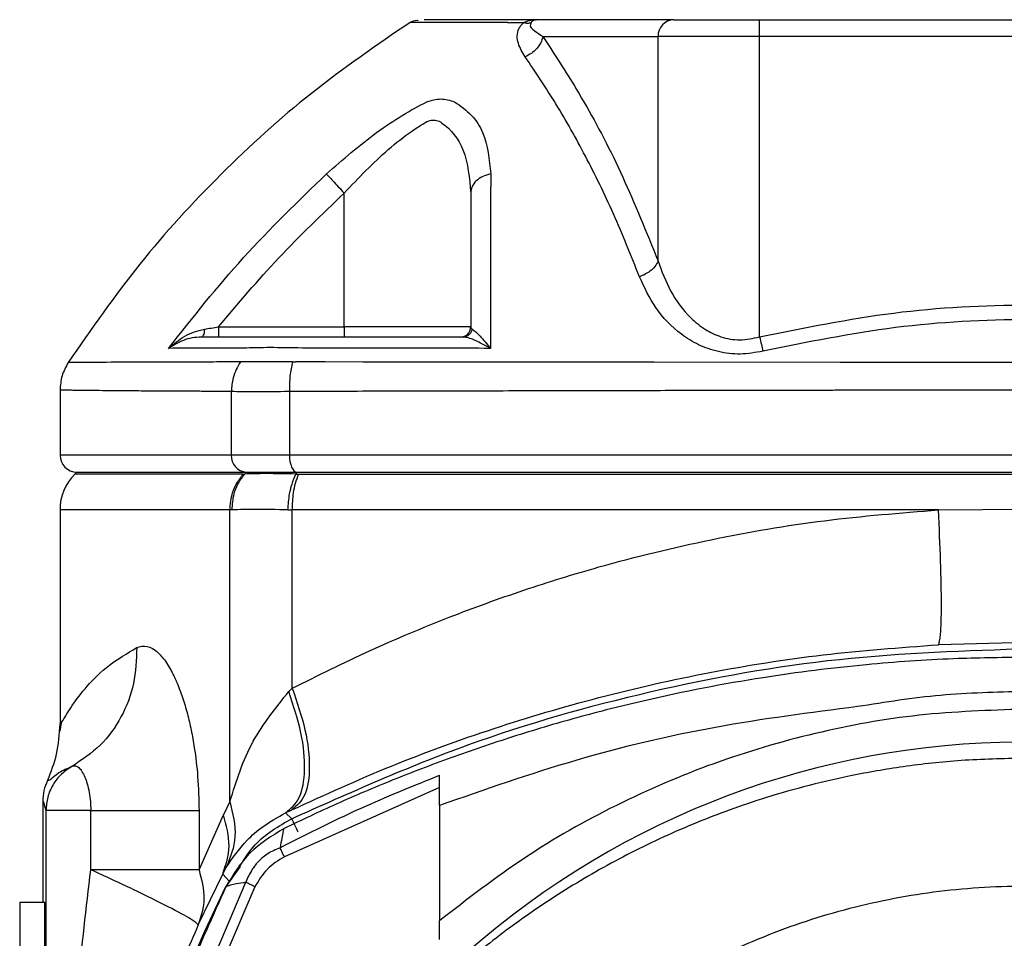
# Model space of a CAD drawing. Header units: millimetres. Extents: x 708 to 6010, y 131 to 3804.
# Tile 42 of 54: x 4024 to 4083, y 2786 to 2841. Entities that reach past the tile are written whole.
import ezdxf

# ---------------------------------------------------------------- set-up
doc = ezdxf.new("R2010")
doc.units = ezdxf.units.MM

msp = doc.modelspace()

# ---------------------------------------------------------------- linework, layer by layer
at = {"color": 7, "linetype": 'Continuous', "lineweight": 25}
for p, q in [((4062.967, 2840.514), (4054.81, 2840.514)), ((4068.061, 2839.514), (4068.061, 2840.514)), ((4068.061, 2840.514), (4100.126, 2840.514)), ((4055.215, 2839.514), (4062.041, 2839.514)), ((4062.041, 2826.218), (4062.041, 2839.514)), ((4068.061, 2839.514), (4062.041, 2839.514)), ((4068.061, 2821.72), (4068.061, 2839.514)), ((4100.126, 2839.514), (4068.061, 2839.514)), ((4043.435, 2822.314), (4043.435, 2830.243)), ((4035.98, 2822.314), (4043.435, 2822.314)), ((4050.935, 2822.314), (4043.435, 2822.314)), ((4043.435, 2822.314), (4043.435, 2821.714)), ((4026.593, 2818.578), (4026.593, 2814.714)), ((4036.745, 2818.488), (4036.745, 2814.714)), ((4040.191, 2818.488), (4040.191, 2814.714)), ((4040.191, 2814.714), (4036.745, 2814.714)), ((4127.995, 2814.714), (4040.191, 2814.714)), ((4027.593, 2813.714), (4027.472, 2813.593)), ((4027.593, 2813.714), (4037.644, 2813.714)), ((4037.454, 2813.593), (4037.538, 2813.596)), ((4037.538, 2813.596), (4037.644, 2813.714)), ((4037.644, 2813.714), (4040.63, 2813.714)), ((4040.63, 2813.714), (4040.579, 2813.596)), ((4040.579, 2813.596), (4040.744, 2813.593)), ((4040.63, 2813.714), (4084.093, 2813.714)), ((4040.744, 2813.593), (4127.609, 2813.593)), ((4026.593, 2811.472), (4026.593, 2798.798)), ((4036.795, 2811.475), (4036.664, 2811.472)), ((4036.664, 2794.198), (4036.664, 2811.472)), ((4040.1, 2811.475), (4040.359, 2811.472)), ((4078.661, 2811.472), (4040.359, 2811.472)), ((4040.359, 2800.905), (4040.359, 2811.472)), ((4078.661, 2811.472), (4084.093, 2811.514)), ((4084.093, 2803.629), (4078.659, 2803.484)), ((4040.359, 2800.905), (4040.154, 2800.707)), ((4026.663, 2798.844), (4026.582, 2798.368)), ((4049.08, 2795.026), (4039.894, 2790.921)), ((4025.593, 2794.214), (4025.761, 2793.655)), ((4025.593, 2788.214), (4025.593, 2794.214)), ((4036.664, 2794.198), (4036.275, 2793.414)), ((4049.08, 2793.956), (4049.08, 2787.124)), ((4025.761, 2793.655), (4025.761, 2681.198)), ((4028.414, 2790.158), (4028.414, 2793.655)), ((4034.832, 2793.655), (4034.832, 2790.158)), ((4034.832, 2790.158), (4036.275, 2793.414)), ((4039.963, 2793.52), (4040.343, 2793.703)), ((4040.324, 2793.177), (4039.963, 2793.52)), ((4039.873, 2792.596), (4039.874, 2792.596)), ((4036.236, 2789.899), (4036.449, 2790.289)), ((4037.278, 2790.337), (4036.391, 2789.104)), ((4037.24, 2790.441), (4037.2, 2790.39)), ((4034.79, 2786.884), (4036.236, 2789.899)), ((4036.629, 2789.48), (4036.236, 2789.899)), ((4033.472, 2779.666), (4037.599, 2789.412)), ((4038.144, 2789.149), (4034.093, 2779.694)), ((4036.426, 2789.149), (4036.391, 2789.104)), ((4025.703, 2788.214), (4024.203, 2788.214)), ((4024.203, 2788.214), (4024.203, 2783.214)), ((4025.703, 2783.214), (4025.703, 2788.214)), ((4049.08, 2786.028), (4049.08, 2787.124))]:
    msp.add_line(p, q, dxfattribs=at)
at = {"color": 8, "linetype": 'Continuous', "lineweight": 25}
for p, q in [((4036.745, 2814.714), (4026.593, 2814.714)), ((4037.454, 2813.593), (4027.472, 2813.593)), ((4036.664, 2811.472), (4026.593, 2811.472))]:
    msp.add_line(p, q, dxfattribs=at)
at = {"color": 7, "linetype": 'Continuous', "lineweight": 25, "flags": 128}
for points in [[(4084.095, 2820.202), (4072.844, 2820.207), (4061.818, 2820.217), (4055.739, 2820.224), (4049.732, 2820.23), (4044.549, 2820.235), (4042.307, 2820.236), (4041.328, 2820.237), (4040.899, 2820.237), (4040.712, 2820.237), (4040.631, 2820.237), (4040.597, 2820.237), (4040.562, 2820.237)], [(4040.191, 2814.714), (4040.2, 2814.519), (4040.225, 2814.332), (4040.265, 2814.159), (4040.32, 2814.007), (4040.387, 2813.883), (4040.462, 2813.79), (4040.545, 2813.733), (4040.63, 2813.714)]]:
    msp.add_lwpolyline(points, dxfattribs=at)
at = {"color": 7, "linetype": 'Continuous', "lineweight": 25}
for centre, radius, start, end in [((4063.005, 2839.55), 0.965, 92.2828, 182.11021), ((4027.593, 2814.714), 1, 180, 270), ((4037.698, 2814.666), 0.953, 177.10605, 266.76943), ((4029.593, 2811.472), 3, 135, 179.99999), ((4083.738, 2747.765), 49.958, 49.41381, 213.29102), ((4126.154, 2745.222), 99.915, 153.94736, 206.05264)]:
    msp.add_arc(centre, radius, start, end, dxfattribs=at)
for points, knots in [([(4047.831, 2840.477), (4047.814, 2840.476), (4047.577, 2840.464), (4047.457, 2840.408), (4047.345, 2840.356)], [0, 0, 0, 0, 0.070418, 1, 1, 1, 1]), ([(4054.81, 2840.514), (4054.659, 2840.514), (4054.431, 2840.514), (4054.138, 2840.514), (4053.765, 2840.514), (4053.428, 2840.514), (4052.558, 2840.514), (4051.105, 2840.514), (4049.471, 2840.514), (4048.391, 2840.514), (4048.224, 2840.514), (4048.178, 2840.514)], [0, 0, 0, 0, 0.018491, 0.027959, 0.037069, 0.074179, 0.148813, 0.298026, 0.595288, 0.890785, 1, 1, 1, 1]), ([(4054.077, 2840.341), (4054.187, 2840.391), (4054.418, 2840.496), (4054.675, 2840.508), (4054.81, 2840.514)], [0, 0, 0, 0, 0.477674, 1, 1, 1, 1]), ([(4054.81, 2840.514), (4054.759, 2840.508), (4054.657, 2840.495), (4054.56, 2840.392), (4054.512, 2840.341)], [0, 0, 0, 0, 0.501033, 1, 1, 1, 1]), ([(4062.967, 2840.514), (4063.208, 2840.514), (4063.702, 2840.514), (4064.95, 2840.514), (4066.444, 2840.514), (4067.53, 2840.514), (4068.061, 2840.514)], [0, 0, 0, 0, 0.244439, 0.499999, 0.755556, 1, 1, 1, 1]), ([(4047.345, 2840.356), (4045.361, 2838.995), (4041.4, 2836.279), (4036.061, 2831.432), (4031.186, 2826.121), (4028.448, 2822.176), (4027.078, 2820.202)], [0, 0, 0, 0, 0.250441, 0.500117, 0.749734, 1, 1, 1, 1]), ([(4053.219, 2840.338), (4053.213, 2840.338), (4053.203, 2840.338), (4053.184, 2840.338), (4053.156, 2840.338), (4053.107, 2840.339), (4053.02, 2840.339), (4052.865, 2840.339), (4052.594, 2840.339), (4052.125, 2840.341), (4051.333, 2840.342), (4050.072, 2840.345), (4048.663, 2840.35), (4047.559, 2840.355), (4047.417, 2840.355), (4047.345, 2840.356)], [0, 0, 0, 0, 0.0015256, 0.002724, 0.0048634, 0.0086847, 0.0155085, 0.0276928, 0.0494509, 0.0883028, 0.1576604, 0.2814878, 0.501349, 0.7501073, 1, 1, 1, 1]), ([(4053.219, 2840.338), (4053.327, 2840.346), (4053.544, 2840.361), (4053.9, 2840.347), (4054.077, 2840.341)], [0, 0, 0, 0, 0.499971, 1, 1, 1, 1]), ([(4054.161, 2838.317), (4054.005, 2838.577), (4053.771, 2838.967), (4053.661, 2839.539), (4053.747, 2839.843), (4053.79, 2839.995)], [0, 0, 0, 0, 0.500339, 0.750157, 1, 1, 1, 1]), ([(4053.79, 2839.995), (4053.829, 2840.053), (4053.906, 2840.171), (4054.02, 2840.284), (4054.077, 2840.341)], [0, 0, 0, 0, 0.497006, 1, 1, 1, 1]), ([(4054.077, 2840.341), (4054.156, 2840.327), (4054.314, 2840.299), (4054.446, 2840.327), (4054.512, 2840.341)], [0, 0, 0, 0, 0.500003, 1, 1, 1, 1]), ([(4054.512, 2840.341), (4054.497, 2840.311), (4054.398, 2840.104), (4054.725, 2839.846), (4055.043, 2839.631), (4055.215, 2839.514)], [0, 0, 0, 0, 0.072972, 0.49935, 1, 1, 1, 1]), ([(4055.215, 2839.514), (4055.179, 2839.389), (4055.105, 2839.139), (4054.862, 2838.795), (4054.545, 2838.502), (4054.289, 2838.379), (4054.161, 2838.317)], [0, 0, 0, 0, 0.249962, 0.500006, 0.750018, 1, 1, 1, 1]), ([(4055.215, 2839.514), (4056.04, 2838.254), (4057.681, 2835.744), (4059.978, 2831.314), (4061.355, 2827.914), (4062.041, 2826.218)], [0, 0, 0, 0, 0.3360372, 0.6689835, 1, 1, 1, 1]), ([(4060.944, 2825.275), (4060.436, 2826.542), (4059.418, 2829.077), (4057.75, 2832.471), (4056.004, 2835.592), (4054.776, 2837.408), (4054.161, 2838.317)], [0, 0, 0, 0, 0.249583, 0.499401, 0.749574, 1, 1, 1, 1]), ([(4048.343, 2835.653), (4048.615, 2835.735), (4049.161, 2835.899), (4049.706, 2835.735), (4049.979, 2835.653)], [0, 0, 0, 0, 0.499228, 1, 1, 1, 1]), ([(4042.386, 2831.378), (4043.366, 2832.23), (4044.84, 2833.509), (4046.895, 2834.89), (4047.86, 2835.398), (4048.343, 2835.653)], [0, 0, 0, 0, 0.498773, 0.749503, 1, 1, 1, 1]), ([(4049.979, 2835.653), (4050.334, 2835.399), (4051.045, 2834.891), (4051.919, 2833.512), (4052.04, 2832.231), (4052.121, 2831.378)], [0, 0, 0, 0, 0.2498232, 0.5005507, 1, 1, 1, 1]), ([(4043.435, 2830.243), (4044.292, 2831.144), (4045.582, 2832.498), (4047.199, 2833.757), (4047.985, 2834.271), (4048.42, 2834.532), (4048.762, 2834.59), (4049.025, 2834.529), (4049.764, 2834.063), (4050.727, 2832.743), (4050.861, 2831.132), (4050.935, 2830.243)], [0, 0, 0, 0, 0.2503144, 0.3763, 0.4393847, 0.4710291, 0.5022927, 0.5336214, 0.5492789, 0.7514315, 1, 1, 1, 1]), ([(4033.022, 2821.044), (4034.468, 2822.87), (4037.36, 2826.523), (4040.711, 2829.76), (4042.386, 2831.378)], [0, 0, 0, 0, 0.499972, 1, 1, 1, 1]), ([(4042.386, 2831.378), (4042.428, 2831.333), (4042.511, 2831.243), (4042.763, 2830.97), (4043.079, 2830.628), (4043.316, 2830.371), (4043.435, 2830.243)], [0, 0, 0, 0, 0.249986, 0.499984, 0.749983, 1, 1, 1, 1]), ([(4052.121, 2831.378), (4051.956, 2831.333), (4051.627, 2831.243), (4051.245, 2830.97), (4050.984, 2830.628), (4050.951, 2830.371), (4050.935, 2830.243)], [0, 0, 0, 0, 0.250013, 0.500015, 0.750022, 1, 1, 1, 1]), ([(4052.121, 2831.378), (4052.117, 2829.76), (4052.109, 2826.523), (4052.11, 2822.871), (4052.11, 2821.044)], [0, 0, 0, 0, 0.499829, 1, 1, 1, 1]), ([(4035.98, 2822.314), (4037.15, 2823.699), (4039.495, 2826.474), (4042.12, 2828.985), (4043.435, 2830.243)], [0, 0, 0, 0, 0.499206, 1, 1, 1, 1]), ([(4050.935, 2830.243), (4050.935, 2828.985), (4050.935, 2826.474), (4050.935, 2823.699), (4050.935, 2822.314)], [0, 0, 0, 0, 0.500803, 1, 1, 1, 1]), ([(4062.041, 2826.218), (4061.988, 2826.11), (4061.881, 2825.895), (4061.521, 2825.539), (4061.163, 2825.375), (4060.944, 2825.275)], [0, 0, 0, 0, 0.28072, 0.561408, 1, 1, 1, 1]), ([(4062.041, 2826.218), (4062.261, 2825.619), (4062.702, 2824.418), (4063.701, 2823.039), (4064.779, 2822.158), (4065.762, 2821.684), (4066.888, 2821.475), (4067.669, 2821.638), (4068.061, 2821.72)], [0, 0, 0, 0, 0.249038, 0.498652, 0.631959, 0.748643, 0.873837, 1, 1, 1, 1]), ([(4068.262, 2820.875), (4067.812, 2820.798), (4066.918, 2820.643), (4065.595, 2820.806), (4064.416, 2821.227), (4063.079, 2822.059), (4061.8, 2823.415), (4061.229, 2824.656), (4060.944, 2825.275)], [0, 0, 0, 0, 0.1262826, 0.251393, 0.37664, 0.5021887, 0.751598, 1, 1, 1, 1]), ([(4068.061, 2821.72), (4070.704, 2822.259), (4075.975, 2823.333), (4084.057, 2823.755), (4092.158, 2823.343), (4097.465, 2822.262), (4100.126, 2821.72)], [0, 0, 0, 0, 0.249906, 0.498261, 0.748476, 1, 1, 1, 1]), ([(4099.925, 2820.876), (4097.297, 2821.409), (4092.056, 2822.474), (4084.057, 2822.88), (4076.077, 2822.463), (4070.873, 2821.406), (4068.262, 2820.875)], [0, 0, 0, 0, 0.251563, 0.501736, 0.75005, 1, 1, 1, 1]), ([(4033.022, 2821.044), (4033.329, 2821.3), (4033.788, 2821.683), (4034.538, 2822.041), (4034.951, 2822.136), (4035.154, 2822.183)], [0, 0, 0, 0, 0.507061, 0.757283, 1, 1, 1, 1]), ([(4035.154, 2822.183), (4035.147, 2822.111), (4035.133, 2821.967), (4035.089, 2821.818), (4035.04, 2821.73), (4035.007, 2821.719), (4034.99, 2821.714)], [0, 0, 0, 0, 0.279728, 0.559413, 0.779712, 1, 1, 1, 1]), ([(4035.154, 2822.183), (4035.289, 2822.204), (4035.562, 2822.248), (4035.84, 2822.292), (4035.98, 2822.314)], [0, 0, 0, 0, 0.498228, 1, 1, 1, 1]), ([(4035.98, 2822.314), (4035.98, 2822.236), (4035.98, 2822.078), (4035.98, 2821.88), (4035.98, 2821.741), (4035.98, 2821.723), (4035.98, 2821.714)], [0, 0, 0, 0, 0.249992, 0.500003, 0.750015, 1, 1, 1, 1]), ([(4050.335, 2821.714), (4050.413, 2821.723), (4050.57, 2821.741), (4050.769, 2821.88), (4050.908, 2822.078), (4050.926, 2822.236), (4050.935, 2822.314)], [0, 0, 0, 0, 0.2500154, 0.4999993, 0.7500096, 1, 1, 1, 1]), ([(4050.474, 2821.714), (4050.539, 2821.721), (4050.668, 2821.734), (4050.84, 2821.838), (4050.975, 2821.99), (4051.015, 2822.119), (4051.036, 2822.183)], [0, 0, 0, 0, 0.249988, 0.499973, 0.750042, 1, 1, 1, 1]), ([(4050.935, 2822.314), (4050.939, 2822.292), (4050.947, 2822.248), (4051.006, 2822.204), (4051.036, 2822.183)], [0, 0, 0, 0, 0.501782, 1, 1, 1, 1]), ([(4051.036, 2822.183), (4051.097, 2822.136), (4051.222, 2822.041), (4051.571, 2821.683), (4051.894, 2821.3), (4052.11, 2821.044)], [0, 0, 0, 0, 0.242591, 0.49305, 1, 1, 1, 1]), ([(4034.99, 2821.714), (4034.799, 2821.702), (4034.411, 2821.677), (4033.716, 2821.476), (4033.301, 2821.217), (4033.022, 2821.044)], [0, 0, 0, 0, 0.242617, 0.492864, 1, 1, 1, 1]), ([(4050.474, 2821.714), (4048.681, 2821.714), (4046.292, 2821.714), (4043.37, 2821.714), (4041.612, 2821.714), (4039.952, 2821.714), (4038.814, 2821.714), (4038.039, 2821.714), (4036.646, 2821.714), (4035.7, 2821.714), (4034.99, 2821.714)], [0, 0, 0, 0, 0.246744, 0.328869, 0.412883, 0.494054, 0.576371, 0.66198, 0.746484, 1, 1, 1, 1]), ([(4052.11, 2821.044), (4051.795, 2821.217), (4051.325, 2821.476), (4050.786, 2821.677), (4050.577, 2821.702), (4050.474, 2821.714)], [0, 0, 0, 0, 0.50704, 0.757506, 1, 1, 1, 1]), ([(4068.061, 2821.72), (4068.097, 2821.569), (4068.169, 2821.266), (4068.231, 2821.006), (4068.262, 2820.875)], [0, 0, 0, 0, 0.499977, 1, 1, 1, 1]), ([(4037.659, 2821.06), (4036.796, 2821.057), (4035.081, 2821.052), (4033.706, 2821.047), (4033.022, 2821.044)], [0, 0, 0, 0, 0.503146, 1, 1, 1, 1]), ([(4040.957, 2821.06), (4040.277, 2821.073), (4038.917, 2821.099), (4038.079, 2821.073), (4037.659, 2821.06)], [0, 0, 0, 0, 0.499837, 1, 1, 1, 1]), ([(4052.11, 2821.044), (4050.228, 2821.047), (4046.439, 2821.052), (4042.792, 2821.057), (4040.957, 2821.06)], [0, 0, 0, 0, 0.496851, 1, 1, 1, 1]), ([(4027.078, 2820.202), (4026.938, 2819.947), (4026.658, 2819.437), (4026.615, 2818.857), (4026.593, 2818.567)], [0, 0, 0, 0, 0.49996, 1, 1, 1, 1]), ([(4037.189, 2820.237), (4037.178, 2820.237), (4037.16, 2820.237), (4037.128, 2820.237), (4037.081, 2820.237), (4036.997, 2820.237), (4036.848, 2820.237), (4036.585, 2820.236), (4036.121, 2820.236), (4035.319, 2820.234), (4033.963, 2820.232), (4031.799, 2820.225), (4029.37, 2820.216), (4027.452, 2820.207), (4027.203, 2820.203), (4027.078, 2820.202)], [0, 0, 0, 0, 0.001528, 0.002728, 0.00487, 0.008696, 0.015527, 0.027723, 0.049495, 0.088357, 0.157733, 0.281712, 0.501616, 0.750044, 1, 1, 1, 1]), ([(4037.283, 2820.242), (4037.116, 2819.938), (4036.817, 2819.393), (4036.767, 2818.765), (4036.745, 2818.488)], [0, 0, 0, 0, 0.5595361, 1, 1, 1, 1]), ([(4037.283, 2820.242), (4037.267, 2820.242), (4037.235, 2820.241), (4037.204, 2820.238), (4037.189, 2820.237)], [0, 0, 0, 0, 0.505825, 1, 1, 1, 1]), ([(4040.383, 2820.242), (4039.75, 2820.247), (4038.486, 2820.257), (4037.684, 2820.247), (4037.283, 2820.242)], [0, 0, 0, 0, 0.500394, 1, 1, 1, 1]), ([(4040.383, 2820.242), (4040.32, 2819.972), (4040.194, 2819.432), (4040.192, 2818.803), (4040.191, 2818.488)], [0, 0, 0, 0, 0.499963, 1, 1, 1, 1]), ([(4040.383, 2820.242), (4040.413, 2820.241), (4040.473, 2820.24), (4040.533, 2820.238), (4040.562, 2820.237)], [0, 0, 0, 0, 0.508199, 1, 1, 1, 1]), ([(4040.191, 2818.488), (4039.473, 2818.473), (4038.037, 2818.443), (4037.176, 2818.473), (4036.745, 2818.488)], [0, 0, 0, 0, 0.499829, 1, 1, 1, 1]), ([(4084.093, 2818.567), (4083.599, 2818.567), (4082.596, 2818.567), (4081.067, 2818.566), (4079.491, 2818.565), (4077.87, 2818.564), (4076.203, 2818.562), (4074.491, 2818.56), (4073.016, 2818.558), (4071.721, 2818.555), (4070.549, 2818.553), (4069.166, 2818.551), (4067.573, 2818.548), (4065.772, 2818.544), (4063.766, 2818.54), (4060.097, 2818.532), (4055.288, 2818.522), (4049.885, 2818.51), (4045.97, 2818.501), (4043.308, 2818.495), (4041.69, 2818.491), (4040.752, 2818.49), (4040.332, 2818.488), (4040.227, 2818.488), (4040.2, 2818.488), (4040.194, 2818.488), (4040.192, 2818.488), (4040.192, 2818.488), (4040.191, 2818.488), (4040.191, 2818.488), (4040.191, 2818.488)], [0, 0, 0, 0, 0.032609, 0.066257, 0.100946, 0.136673, 0.173441, 0.211248, 0.250096, 0.271348, 0.297346, 0.328089, 0.363578, 0.403811, 0.44879, 0.498514, 0.651719, 0.77708, 0.874592, 0.929448, 0.968636, 0.992153, 0.998035, 0.999508, 0.999876, 0.999969, 0.999992, 0.999998, 0.999999, 1, 1, 1, 1]), ([(4036.794, 2811.475), (4036.815, 2811.796), (4036.851, 2812.332), (4037.134, 2813.055), (4037.397, 2813.407), (4037.538, 2813.596)], [0, 0, 0, 0, 0.409084, 0.682034, 1, 1, 1, 1]), ([(4040.579, 2813.596), (4039.954, 2813.609), (4038.704, 2813.634), (4037.927, 2813.609), (4037.538, 2813.596)], [0, 0, 0, 0, 0.499998, 1, 1, 1, 1]), ([(4040.1, 2811.475), (4040.125, 2811.796), (4040.165, 2812.332), (4040.343, 2813.055), (4040.496, 2813.407), (4040.579, 2813.596)], [0, 0, 0, 0, 0.40914, 0.682045, 1, 1, 1, 1]), ([(4036.663, 2811.472), (4036.694, 2811.818), (4036.744, 2812.372), (4037.058, 2813.088), (4037.317, 2813.419), (4037.454, 2813.593)], [0, 0, 0, 0, 0.440618, 0.705701, 1, 1, 1, 1]), ([(4040.359, 2811.472), (4040.374, 2811.818), (4040.398, 2812.373), (4040.551, 2813.088), (4040.677, 2813.419), (4040.744, 2813.593)], [0, 0, 0, 0, 0.440881, 0.705881, 1, 1, 1, 1]), ([(4040.101, 2811.475), (4039.427, 2811.488), (4038.078, 2811.513), (4037.223, 2811.488), (4036.795, 2811.475)], [0, 0, 0, 0, 0.499998, 1, 1, 1, 1]), ([(4040.359, 2800.905), (4041.882, 2801.663), (4044.896, 2803.165), (4049.497, 2805.088), (4054.032, 2806.739), (4059.191, 2808.333), (4065.125, 2809.772), (4071.859, 2810.933), (4076.403, 2811.293), (4078.661, 2811.472)], [0, 0, 0, 0, 0.133499, 0.264213, 0.383611, 0.500237, 0.669426, 0.835746, 1, 1, 1, 1]), ([(4078.659, 2803.484), (4078.709, 2803.614), (4078.808, 2803.875), (4078.85, 2805.726), (4078.809, 2808.355), (4078.71, 2810.433), (4078.661, 2811.472)], [0, 0, 0, 0, 0.249999, 0.499993, 0.749993, 1, 1, 1, 1]), ([(4026.593, 2798.798), (4026.629, 2798.823), (4026.7, 2798.873), (4027.262, 2799.853), (4028.168, 2801.04), (4029.418, 2802.289), (4030.576, 2802.979), (4031.14, 2803.316)], [0, 0, 0, 0, 0.1967356, 0.3952496, 0.5916408, 0.8009393, 1, 1, 1, 1]), ([(4031.14, 2803.316), (4031.116, 2802.595), (4031.068, 2801.154), (4030.28, 2799.161), (4029.052, 2797.439), (4027.902, 2796.673), (4027.327, 2796.29)], [0, 0, 0, 0, 0.250008, 0.499998, 0.750001, 1, 1, 1, 1]), ([(4031.14, 2803.316), (4031.346, 2803.375), (4031.653, 2803.464), (4032.084, 2803.272), (4032.382, 2803.047), (4032.655, 2802.755), (4032.901, 2802.424), (4033.108, 2802.085), (4033.276, 2801.77), (4033.409, 2801.499), (4033.608, 2801.05), (4033.863, 2800.373), (4034.142, 2799.434), (4034.376, 2798.434), (4034.596, 2797.199), (4034.787, 2795.605), (4034.816, 2794.332), (4034.832, 2793.655)], [0, 0, 0, 0, 0.124868, 0.186316, 0.247608, 0.295518, 0.34355, 0.392075, 0.420061, 0.448032, 0.476056, 0.550342, 0.625436, 0.695552, 0.765809, 0.875389, 1, 1, 1, 1]), ([(4040.324, 2793.177), (4043.773, 2794.719), (4050.67, 2797.803), (4061.594, 2800.886), (4072.766, 2802.893), (4080.318, 2803.137), (4084.093, 2803.26)], [0, 0, 0, 0, 0.25, 0.5, 0.75, 1, 1, 1, 1]), ([(4040.343, 2793.703), (4042.288, 2794.591), (4046.143, 2796.351), (4052.242, 2798.564), (4058.545, 2800.434), (4065.072, 2801.9), (4071.807, 2802.981), (4076.375, 2803.316), (4078.659, 2803.484)], [0, 0, 0, 0, 0.169963, 0.336749, 0.500265, 0.667773, 0.833916, 1, 1, 1, 1]), ([(4083.738, 2802.74), (4082.345, 2802.723), (4079.225, 2802.684), (4074.058, 2802.319), (4067.928, 2801.556), (4062.207, 2800.445), (4057.267, 2799.196), (4053.444, 2798.061), (4049.796, 2796.822), (4046.325, 2795.491), (4043.026, 2794.097), (4040.911, 2793.09), (4039.874, 2792.596)], [0, 0, 0, 0, 0.092077, 0.206103, 0.342077, 0.499994, 0.590793, 0.678606, 0.763432, 0.845274, 0.92413, 1, 1, 1, 1]), ([(4040.359, 2800.905), (4040.645, 2800.064), (4041.216, 2798.383), (4041.449, 2796.17), (4041.207, 2794.449), (4040.631, 2793.951), (4040.343, 2793.703)], [0, 0, 0, 0, 0.249998, 0.5, 0.750001, 1, 1, 1, 1]), ([(4036.664, 2794.198), (4037.046, 2795.419), (4037.778, 2797.755), (4039.387, 2799.753), (4040.154, 2800.707)], [0, 0, 0, 0, 0.52275, 1, 1, 1, 1]), ([(4039.963, 2793.52), (4040.266, 2793.775), (4040.875, 2794.287), (4041.167, 2796.009), (4040.979, 2798.21), (4040.429, 2799.876), (4040.154, 2800.707)], [0, 0, 0, 0, 0.249499, 0.500001, 0.750506, 1, 1, 1, 1]), ([(4083.738, 2800.709), (4082.084, 2800.671), (4078.775, 2800.595), (4075.506, 2800.076), (4073.872, 2799.817)], [0, 0, 0, 0, 0.499999, 1, 1, 1, 1]), ([(4073.872, 2799.817), (4071.056, 2799.457), (4065.424, 2798.736), (4057.117, 2796.772), (4051.759, 2794.894), (4049.08, 2793.956)], [0, 0, 0, 0, 0.333307, 0.66673, 1, 1, 1, 1]), ([(4083.738, 2799.669), (4081.661, 2799.598), (4077.498, 2799.456), (4071.328, 2798.332), (4065.306, 2796.555), (4059.529, 2794.071), (4054.044, 2790.977), (4050.734, 2788.408), (4049.08, 2787.124)], [0, 0, 0, 0, 0.165781, 0.332087, 0.499024, 0.665969, 0.833042, 1, 1, 1, 1]), ([(4025.866, 2795.464), (4026.066, 2795.968), (4026.492, 2797.038), (4026.558, 2798.189), (4026.593, 2798.798)], [0, 0, 0, 0, 0.47064, 1, 1, 1, 1]), ([(4083.738, 2796.759), (4082.492, 2796.733), (4080.095, 2796.682), (4076.661, 2796.3), (4073.542, 2795.765), (4070.74, 2795.108), (4068.254, 2794.384), (4066.078, 2793.637), (4063.392, 2792.586), (4060.203, 2791.105), (4056.563, 2789.032), (4053.229, 2786.762), (4050.201, 2784.339), (4047.055, 2781.415), (4043.876, 2777.894), (4040.794, 2773.685), (4038.186, 2769.246), (4035.831, 2764.134), (4033.928, 2758.339), (4032.7, 2751.911), (4032.296, 2745.462), (4032.7, 2739.014), (4033.928, 2732.587), (4035.831, 2726.794), (4038.186, 2721.684), (4040.352, 2718), (4042.32, 2715.167), (4043.917, 2713.099), (4045.63, 2711.102), (4047.373, 2709.27), (4049.138, 2707.585), (4050.924, 2706.03), (4052.828, 2704.524), (4054.85, 2703.074), (4056.992, 2701.693), (4059.254, 2700.392), (4061.633, 2699.181), (4064.408, 2697.948), (4067.858, 2696.666), (4072.282, 2695.428), (4077.677, 2694.431), (4081.62, 2694.295), (4083.738, 2694.222)], [0, 0, 0, 0, 0.023207, 0.044629, 0.064264, 0.082114, 0.098177, 0.112453, 0.124943, 0.151867, 0.177834, 0.202842, 0.226892, 0.249983, 0.282738, 0.315064, 0.346963, 0.378433, 0.419715, 0.460237, 0.499998, 0.539759, 0.58028, 0.621562, 0.653033, 0.684932, 0.701047, 0.717269, 0.733598, 0.750034, 0.764356, 0.779052, 0.794123, 0.809568, 0.825388, 0.841582, 0.858151, 0.875095, 0.898127, 0.926624, 0.960582, 1, 1, 1, 1]), ([(4027.327, 2796.29), (4027.101, 2796.143), (4026.65, 2795.851), (4026.155, 2795.204), (4025.823, 2794.46), (4025.782, 2793.924), (4025.761, 2793.655)], [0, 0, 0, 0, 0.249986, 0.499992, 0.749984, 1, 1, 1, 1]), ([(4025.866, 2795.464), (4025.908, 2795.458), (4025.994, 2795.447), (4026.47, 2795.934), (4027.041, 2796.171), (4027.327, 2796.29)], [0, 0, 0, 0, 0.328839, 0.663292, 1, 1, 1, 1]), ([(4027.327, 2796.29), (4027.388, 2796.306), (4027.509, 2796.338), (4027.703, 2796.223), (4027.892, 2795.998), (4028.063, 2795.669), (4028.213, 2795.248), (4028.326, 2794.757), (4028.401, 2794.211), (4028.41, 2793.84), (4028.414, 2793.655)], [0, 0, 0, 0, 0.129351, 0.258367, 0.38617, 0.512151, 0.629157, 0.759478, 0.880601, 1, 1, 1, 1]), ([(4039.636, 2791.461), (4041.333, 2792.318), (4044.423, 2793.877), (4047.633, 2795.166), (4049.08, 2795.748)], [0, 0, 0, 0, 0.549517, 1, 1, 1, 1]), ([(4049.08, 2793.956), (4049.08, 2794.293), (4049.08, 2794.955), (4049.08, 2795.487), (4049.08, 2795.748)], [0, 0, 0, 0, 0.508291, 1, 1, 1, 1]), ([(4025.593, 2794.214), (4025.605, 2794.43), (4025.629, 2794.861), (4025.787, 2795.263), (4025.866, 2795.464)], [0, 0, 0, 0, 0.500019, 1, 1, 1, 1]), ([(4036.664, 2794.198), (4036.832, 2793.49), (4037.167, 2792.075), (4036.688, 2790.884), (4036.449, 2790.289)], [0, 0, 0, 0, 0.5000062, 1, 1, 1, 1]), ([(4028.414, 2793.655), (4028.058, 2793.655), (4027.347, 2793.655), (4026.481, 2793.655), (4025.881, 2793.655), (4025.801, 2793.655), (4025.761, 2793.655)], [0, 0, 0, 0, 0.25, 0.499997, 0.749999, 1, 1, 1, 1]), ([(4028.414, 2793.655), (4029.102, 2793.655), (4030.476, 2793.655), (4032.309, 2793.655), (4033.854, 2793.655), (4034.506, 2793.655), (4034.832, 2793.655)], [0, 0, 0, 0, 0.249999, 0.499999, 0.749998, 1, 1, 1, 1]), ([(4036.236, 2789.899), (4036.421, 2790.441), (4036.793, 2791.525), (4036.447, 2792.784), (4036.275, 2793.414)], [0, 0, 0, 0, 0.499992, 1, 1, 1, 1]), ([(4036.449, 2790.289), (4036.812, 2790.828), (4037.365, 2791.649), (4038.591, 2792.756), (4039.495, 2793.26), (4039.963, 2793.52)], [0, 0, 0, 0, 0.481162, 0.731919, 1, 1, 1, 1]), ([(4040.715, 2792.38), (4040.657, 2792.498), (4040.542, 2792.733), (4040.422, 2792.979), (4040.341, 2793.143), (4040.33, 2793.166), (4040.324, 2793.177)], [0, 0, 0, 0, 0.250018, 0.500011, 0.750017, 1, 1, 1, 1]), ([(4039.873, 2792.596), (4039.158, 2792.162), (4037.729, 2791.294), (4036.86, 2789.864), (4036.426, 2789.149)], [0, 0, 0, 0, 0.499986, 1, 1, 1, 1]), ([(4039.873, 2792.594), (4039.863, 2792.581), (4039.843, 2792.555), (4039.808, 2792.37), (4039.735, 2792.028), (4039.67, 2791.66), (4039.636, 2791.461)], [0, 0, 0, 0, 0.195657, 0.395933, 0.673511, 1, 1, 1, 1]), ([(4039.637, 2791.459), (4039.373, 2791.346), (4038.987, 2791.181), (4038.596, 2790.872), (4038.29, 2790.583), (4037.921, 2790.132), (4037.718, 2789.675), (4037.601, 2789.41)], [0, 0, 0, 0, 0.287003, 0.420031, 0.497925, 0.710013, 1, 1, 1, 1]), ([(4039.894, 2790.921), (4039.847, 2791.019), (4039.754, 2791.214), (4039.676, 2791.377), (4039.637, 2791.459)], [0, 0, 0, 0, 0.499461, 1, 1, 1, 1]), ([(4039.894, 2790.921), (4039.529, 2790.697), (4038.801, 2790.249), (4038.363, 2789.515), (4038.144, 2789.149)], [0, 0, 0, 0, 0.500859, 1, 1, 1, 1]), ([(4028.414, 2701.271), (4028.206, 2703.044), (4027.763, 2706.819), (4027.189, 2712.836), (4026.673, 2719.42), (4026.279, 2726.065), (4026.007, 2732.566), (4025.847, 2738.735), (4025.784, 2744.905), (4025.823, 2751.552), (4025.995, 2758.791), (4026.35, 2766.93), (4026.893, 2775.143), (4027.584, 2782.996), (4028.152, 2787.891), (4028.414, 2790.158)], [0, 0, 0, 0, 0.060021, 0.127801, 0.203345, 0.282405, 0.352111, 0.422655, 0.490498, 0.55971, 0.646015, 0.734686, 0.83432, 0.923293, 1, 1, 1, 1]), ([(4034.79, 2786.884), (4034.707, 2786.972), (4034.541, 2787.148), (4033.11, 2787.921), (4031.018, 2788.957), (4029.282, 2789.757), (4028.414, 2790.158)], [0, 0, 0, 0, 0.25, 0.5000008, 0.750002, 1, 1, 1, 1]), ([(4034.832, 2790.158), (4034.506, 2790.158), (4033.854, 2790.158), (4032.309, 2790.158), (4030.476, 2790.158), (4029.102, 2790.158), (4028.414, 2790.158)], [0, 0, 0, 0, 0.250002, 0.500001, 0.750001, 1, 1, 1, 1]), ([(4034.832, 2790.158), (4034.98, 2789.577), (4035.276, 2788.417), (4034.952, 2787.395), (4034.79, 2786.884)], [0, 0, 0, 0, 0.499993, 1, 1, 1, 1]), ([(4036.426, 2789.149), (4034.855, 2785.646), (4031.727, 2778.671), (4028.631, 2767.668), (4026.644, 2756.524), (4026.403, 2749.029), (4026.284, 2745.299)], [0, 0, 0, 0, 0.253553, 0.504736, 0.753554, 1, 1, 1, 1]), ([(4037.601, 2789.41), (4037.412, 2789.376), (4037.06, 2789.314), (4036.698, 2789.236), (4036.489, 2789.183), (4036.447, 2789.16), (4036.427, 2789.149)], [0, 0, 0, 0, 0.301732, 0.559123, 0.787784, 1, 1, 1, 1]), ([(4038.144, 2789.149), (4038.045, 2789.197), (4037.848, 2789.294), (4037.682, 2789.372), (4037.599, 2789.412)], [0, 0, 0, 0, 0.499988, 1, 1, 1, 1]), ([(4042.594, 2748.062), (4042.662, 2749.857), (4042.797, 2753.446), (4043.89, 2758.737), (4045.615, 2763.846), (4048.005, 2768.684), (4051.002, 2773.17), (4054.562, 2777.226), (4058.619, 2780.783), (4063.107, 2783.78), (4067.948, 2786.167), (4073.059, 2787.901), (4078.353, 2788.953), (4083.738, 2789.306), (4089.124, 2788.953), (4094.418, 2787.901), (4099.529, 2786.167), (4104.37, 2783.78), (4108.857, 2780.783), (4112.915, 2777.226), (4116.474, 2773.17), (4119.472, 2768.684), (4121.862, 2763.846), (4123.587, 2758.737), (4124.68, 2753.446), (4124.815, 2749.857), (4124.883, 2748.062)], [0, 0, 0, 0, 0.041666, 0.083333, 0.125, 0.166666, 0.208333, 0.249999, 0.291666, 0.333333, 0.374999, 0.416666, 0.458333, 0.5, 0.541666, 0.583333, 0.624999, 0.666666, 0.708333, 0.749999, 0.791667, 0.833333, 0.875, 0.916666, 0.958333, 1, 1, 1, 1]), ([(4034.79, 2786.884), (4034.218, 2785.567), (4033.073, 2782.931), (4031.576, 2778.91), (4030.245, 2774.853), (4029.09, 2770.749), (4028.3, 2767.413), (4027.761, 2764.791), (4027.418, 2762.944), (4027.117, 2761.14), (4026.837, 2759.251), (4026.569, 2757.179), (4026.348, 2755.088), (4026.181, 2753.123), (4026.074, 2751.551), (4025.995, 2750.018), (4025.922, 2748.157), (4025.909, 2746.668), (4025.901, 2745.714)], [0, 0, 0, 0, 0.099213, 0.198563, 0.298734, 0.398824, 0.50002, 0.54284, 0.590247, 0.634729, 0.674131, 0.727491, 0.784926, 0.825386, 0.868885, 0.897365, 0.934256, 1, 1, 1, 1])]:
    msp.add_open_spline(points, degree=3, knots=knots, dxfattribs=at)
at = {"color": 8, "linetype": 'Continuous', "lineweight": 25}
for points, knots in [([(4036.745, 2818.488), (4036.745, 2818.488), (4036.741, 2818.488), (4036.729, 2818.488), (4036.681, 2818.489), (4036.499, 2818.49), (4036.103, 2818.492), (4035.447, 2818.495), (4034.643, 2818.499), (4033.88, 2818.503), (4033.248, 2818.506), (4032.757, 2818.509), (4032.306, 2818.511), (4031.803, 2818.514), (4031.165, 2818.519), (4030.363, 2818.525), (4029.508, 2818.532), (4028.753, 2818.539), (4028.17, 2818.546), (4027.752, 2818.551), (4027.408, 2818.556), (4027.095, 2818.56), (4026.82, 2818.564), (4026.642, 2818.566), (4026.58, 2818.567), (4026.593, 2818.567), (4026.593, 2818.567)], [0, 0, 0, 0, 0.000056, 0.000542, 0.001931, 0.00725, 0.028048, 0.062394, 0.110287, 0.15954, 0.193828, 0.224493, 0.251534, 0.281556, 0.325909, 0.387051, 0.46498, 0.544721, 0.610224, 0.666545, 0.713684, 0.771521, 0.84395, 0.920101, 0.999971, 1, 1, 1, 1]), ([(4037.269, 2790.379), (4037.546, 2790.821), (4038.297, 2792.021), (4039.539, 2792.73), (4040.324, 2793.177)], [0, 0, 0, 0, 0.368474, 1, 1, 1, 1])]:
    msp.add_open_spline(points, degree=3, knots=knots, dxfattribs=at)
at = {"color": 7, "linetype": 'Continuous', "lineweight": 25}
msp.add_open_spline([(4037.644, 2813.714), (4038.017, 2813.714), (4038.763, 2813.714), (4040.008, 2813.714), (4040.63, 2813.714)], degree=3, dxfattribs=at)

doc.saveas('drawing.dxf')
